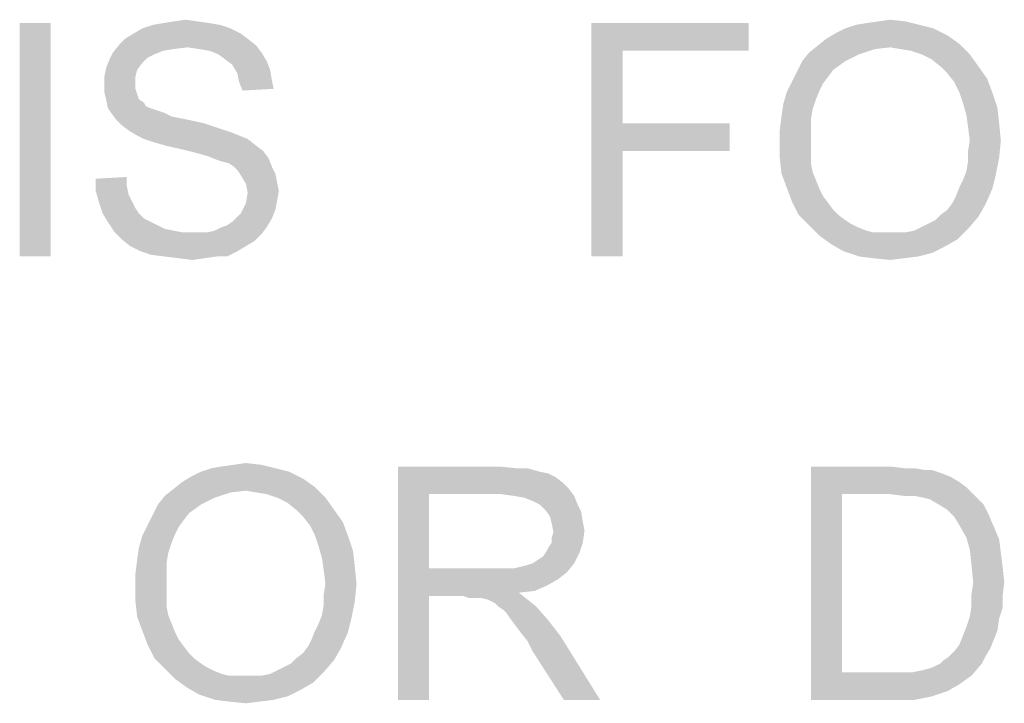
# Model space of a CAD drawing. Extents: x 0 to 1189, y 0 to 841.
# Tile 57 of 125: x 1005 to 1018, y 48 to 57. Entities that reach past the tile are written whole.
import ezdxf

# ---------------------------------------------------------------- set-up
doc = ezdxf.new("R2010")
doc.units = 0
doc.header["$LTSCALE"] = 65.395
doc.header["$MEASUREMENT"] = 0
doc.layers.get('0').update_dxf_attribs({"linetype": 'CONTINUOUS'})

msp = doc.modelspace()

# ---------------------------------------------------------------- linework, layer by layer
at = {"linetype": 'Continuous'}
for points in [[(1007.66667, 56.62222), (1007.22222, 56.6), (1007.35556, 56.62222)], [(1007.22222, 56.6), (1007.66667, 56.62222), (1007.82222, 56.6)], [(1007.35556, 56.62222), (1007.51111, 56.64444), (1007.66667, 56.62222)], [(1016.13333, 56.57778), (1016.26667, 56.6), (1016.77778, 56.62222)], [(1016.13333, 56.57778), (1016.77778, 56.62222), (1016.95556, 56.57778)], [(1016.77778, 56.62222), (1016.26667, 56.6), (1016.42222, 56.62222)], [(1016.42222, 56.62222), (1016.57778, 56.64444), (1016.77778, 56.62222)], [(1005.77778, 56.6), (1005.37778, 53.6), (1005.37778, 56.6)], [(1005.37778, 53.6), (1005.77778, 56.6), (1005.77778, 53.6)], [(1008.08889, 56.53333), (1006.84444, 56.46667), (1006.95556, 56.53333)], [(1006.84444, 56.46667), (1008.08889, 56.53333), (1008.22222, 56.46667)], [(1007.95556, 56.57778), (1006.95556, 56.53333), (1007.08889, 56.57778)], [(1006.95556, 56.53333), (1007.95556, 56.57778), (1008.08889, 56.53333)], [(1007.82222, 56.6), (1007.08889, 56.57778), (1007.22222, 56.6)], [(1007.08889, 56.57778), (1007.82222, 56.6), (1007.95556, 56.57778)], [(1012.73333, 56.6), (1014.75556, 56.6), (1013.13333, 56.24444)], [(1013.13333, 56.24444), (1012.73333, 53.6), (1012.73333, 56.6)], [(1013.13333, 56.24444), (1014.75556, 56.6), (1014.75556, 56.24444)], [(1017.13333, 56.53333), (1015.86667, 56.46667), (1016, 56.53333)], [(1015.86667, 56.46667), (1017.13333, 56.53333), (1017.31111, 56.44444)], [(1016.95556, 56.57778), (1016, 56.53333), (1016.13333, 56.57778)], [(1016, 56.53333), (1016.95556, 56.57778), (1017.13333, 56.53333)], [(1008.31111, 56.4), (1006.66667, 56.33333), (1006.73333, 56.4)], [(1006.66667, 56.33333), (1008.31111, 56.4), (1008.42222, 56.31111)], [(1008.22222, 56.46667), (1006.73333, 56.4), (1006.84444, 56.46667)], [(1006.73333, 56.4), (1008.22222, 56.46667), (1008.31111, 56.4)], [(1017.46667, 56.33333), (1015.64444, 56.31111), (1015.75556, 56.4)], [(1017.31111, 56.44444), (1015.75556, 56.4), (1015.86667, 56.46667)], [(1015.75556, 56.4), (1017.31111, 56.44444), (1017.46667, 56.33333)], [(1007.53333, 56.28889), (1006.57778, 56.22222), (1006.66667, 56.33333)], [(1007.53333, 56.28889), (1007.35556, 56.26667), (1006.57778, 56.22222)], [(1007.35556, 56.26667), (1007.22222, 56.24444), (1006.57778, 56.22222)], [(1006.57778, 56.22222), (1007.22222, 56.24444), (1007.11111, 56.2)], [(1006.66667, 56.33333), (1008.42222, 56.31111), (1007.53333, 56.28889)], [(1007.68889, 56.26667), (1007.53333, 56.28889), (1008.42222, 56.31111)], [(1007.82222, 56.24444), (1007.68889, 56.26667), (1008.42222, 56.31111)], [(1007.82222, 56.24444), (1008.42222, 56.31111), (1008.48889, 56.22222)], [(1008.48889, 56.22222), (1007.93333, 56.2), (1007.82222, 56.24444)], [(1013.13333, 56.24444), (1013.13333, 55.31111), (1012.73333, 53.6)], [(1016.57778, 56.28889), (1015.53333, 56.22222), (1015.64444, 56.31111)], [(1016.57778, 56.28889), (1016.37778, 56.26667), (1015.53333, 56.22222)], [(1015.53333, 56.22222), (1016.37778, 56.26667), (1016.17778, 56.2)], [(1016.57778, 56.28889), (1015.64444, 56.31111), (1017.46667, 56.33333)], [(1016.71111, 56.26667), (1016.57778, 56.28889), (1017.46667, 56.33333)], [(1016.84444, 56.24444), (1016.71111, 56.26667), (1017.46667, 56.33333)], [(1016.97778, 56.2), (1016.84444, 56.24444), (1017.46667, 56.33333)], [(1016.97778, 56.2), (1017.46667, 56.33333), (1017.6, 56.2)], [(1006.95556, 56.08889), (1006.48889, 56.02222), (1006.53333, 56.13333)], [(1007.11111, 56.2), (1006.53333, 56.13333), (1006.57778, 56.22222)], [(1007.11111, 56.2), (1007.02222, 56.15556), (1006.53333, 56.13333)], [(1006.53333, 56.13333), (1007.02222, 56.15556), (1006.95556, 56.08889)], [(1008.02222, 56.13333), (1007.93333, 56.2), (1008.48889, 56.22222)], [(1008.02222, 56.13333), (1008.48889, 56.22222), (1008.55556, 56.11111)], [(1008.55556, 56.11111), (1008.11111, 56.06667), (1008.02222, 56.13333)], [(1016.17778, 56.2), (1015.44444, 56.11111), (1015.53333, 56.22222)], [(1015.44444, 56.11111), (1016.17778, 56.2), (1016, 56.11111)], [(1017.6, 56.2), (1017.11111, 56.13333), (1016.97778, 56.2)], [(1017.22222, 56.04444), (1017.11111, 56.13333), (1017.6, 56.2)], [(1017.22222, 56.04444), (1017.6, 56.2), (1017.71111, 56.04444)], [(1006.88889, 56), (1006.46667, 55.91111), (1006.48889, 56.02222)], [(1006.46667, 55.91111), (1006.88889, 56), (1006.86667, 55.91111)], [(1006.48889, 56.02222), (1006.95556, 56.08889), (1006.88889, 56)], [(1008.11111, 56.06667), (1008.55556, 56.11111), (1008.6, 56)], [(1008.6, 56), (1008.17778, 55.95556), (1008.11111, 56.06667)], [(1008.17778, 55.95556), (1008.6, 56), (1008.62222, 55.86667)], [(1016, 56.11111), (1015.84444, 56), (1015.37778, 55.97778)], [(1016, 56.11111), (1015.37778, 55.97778), (1015.44444, 56.11111)], [(1015.37778, 55.97778), (1015.84444, 56), (1015.77778, 55.91111)], [(1017.71111, 56.04444), (1017.31111, 55.95556), (1017.22222, 56.04444)], [(1017.31111, 55.95556), (1017.71111, 56.04444), (1017.82222, 55.88889)], [(1006.86667, 55.91111), (1006.86667, 55.82222), (1006.46667, 55.8)], [(1006.86667, 55.91111), (1006.46667, 55.8), (1006.46667, 55.91111)], [(1008.62222, 55.86667), (1008.2, 55.84444), (1008.17778, 55.95556)], [(1008.2, 55.84444), (1008.62222, 55.86667), (1008.64444, 55.75556)], [(1015.77778, 55.91111), (1015.31111, 55.84445), (1015.37778, 55.97778)], [(1015.31111, 55.84445), (1015.77778, 55.91111), (1015.71111, 55.82222)], [(1017.82222, 55.88889), (1017.4, 55.84445), (1017.31111, 55.95556)], [(1017.46667, 55.71111), (1017.4, 55.84445), (1017.82222, 55.88889)], [(1017.46667, 55.71111), (1017.82222, 55.88889), (1017.88889, 55.71111)], [(1006.46667, 55.8), (1006.86667, 55.82222), (1006.86667, 55.75556)], [(1006.86667, 55.75556), (1006.46667, 55.71111), (1006.46667, 55.8)], [(1006.46667, 55.71111), (1006.86667, 55.75556), (1006.88889, 55.68889)], [(1008.64444, 55.75556), (1008.24444, 55.73333), (1008.2, 55.84444)], [(1015.71111, 55.82222), (1015.24444, 55.71111), (1015.31111, 55.84445)], [(1015.71111, 55.82222), (1015.66667, 55.73333), (1015.24444, 55.71111)], [(1015.24444, 55.71111), (1015.66667, 55.73333), (1015.62222, 55.62222)], [(1006.88889, 55.68889), (1006.48889, 55.62222), (1006.46667, 55.71111)], [(1006.48889, 55.62222), (1006.88889, 55.68889), (1006.91111, 55.62222)], [(1006.91111, 55.62222), (1006.51111, 55.51111), (1006.48889, 55.62222)], [(1006.91111, 55.62222), (1006.97778, 55.57778), (1006.51111, 55.51111)], [(1015.62222, 55.62222), (1015.2, 55.55556), (1015.24444, 55.71111)], [(1015.2, 55.55556), (1015.62222, 55.62222), (1015.57778, 55.48889)], [(1017.88889, 55.71111), (1017.51111, 55.57778), (1017.46667, 55.71111)], [(1017.51111, 55.57778), (1017.88889, 55.71111), (1017.95556, 55.51111)], [(1006.97778, 55.57778), (1007, 55.53333), (1006.51111, 55.51111)], [(1006.51111, 55.51111), (1007, 55.53333), (1007.04444, 55.51111)], [(1007.04444, 55.51111), (1006.55556, 55.44444), (1006.51111, 55.51111)], [(1007.04444, 55.51111), (1007.11111, 55.48889), (1006.55556, 55.44444)], [(1007.11111, 55.48889), (1007.17778, 55.46667), (1006.55556, 55.44444)], [(1015.57778, 55.48889), (1015.17778, 55.4), (1015.2, 55.55556)], [(1015.17778, 55.4), (1015.57778, 55.48889), (1015.55556, 55.35556)], [(1017.95556, 55.51111), (1017.55556, 55.42222), (1017.51111, 55.57778)], [(1017.55556, 55.42222), (1017.95556, 55.51111), (1017.97778, 55.31111)], [(1006.55556, 55.44444), (1007.17778, 55.46667), (1007.24444, 55.44444)], [(1007.24444, 55.44444), (1006.62222, 55.35555), (1006.55556, 55.44444)], [(1007.24444, 55.44444), (1007.33333, 55.4), (1006.62222, 55.35555)], [(1007.33333, 55.4), (1007.44444, 55.37778), (1006.62222, 55.35555)], [(1006.62222, 55.35555), (1007.44444, 55.37778), (1007.55556, 55.35555)], [(1007.55556, 55.35555), (1006.68889, 55.28889), (1006.62222, 55.35555)], [(1007.55556, 55.35555), (1007.75556, 55.31111), (1006.68889, 55.28889)], [(1015.55556, 55.35556), (1015.15556, 55.22222), (1015.17778, 55.4)], [(1015.15556, 55.22222), (1015.55556, 55.35556), (1015.55556, 55.2)], [(1017.97778, 55.31111), (1017.57778, 55.26667), (1017.55556, 55.42222)], [(1006.68889, 55.28889), (1007.75556, 55.31111), (1007.95556, 55.24444)], [(1007.95556, 55.24444), (1006.77778, 55.22222), (1006.68889, 55.28889)], [(1006.77778, 55.22222), (1007.95556, 55.24444), (1008.08889, 55.2)], [(1013.13333, 55.31111), (1013.13333, 54.95556), (1012.73333, 53.6)], [(1013.13333, 54.95556), (1014.51111, 55.31111), (1014.51111, 54.95556)], [(1013.13333, 55.31111), (1014.51111, 55.31111), (1013.13333, 54.95556)], [(1017.6, 55.08889), (1017.57778, 55.26667), (1017.97778, 55.31111)], [(1017.6, 55.08889), (1017.97778, 55.31111), (1018, 55.08889)], [(1008.08889, 55.2), (1006.88889, 55.15556), (1006.77778, 55.22222)], [(1006.88889, 55.15556), (1008.08889, 55.2), (1008.2, 55.15556)], [(1008.2, 55.15556), (1006.97778, 55.11111), (1006.88889, 55.15556)], [(1006.97778, 55.11111), (1008.2, 55.15556), (1008.31111, 55.11111)], [(1008.31111, 55.11111), (1007.11111, 55.06667), (1006.97778, 55.11111)], [(1007.26667, 55.02222), (1007.11111, 55.06667), (1008.31111, 55.11111)], [(1007.26667, 55.02222), (1008.31111, 55.11111), (1008.42222, 55.02222)], [(1015.55556, 55.2), (1015.15556, 55.04444), (1015.15556, 55.22222)], [(1015.15556, 55.04444), (1015.55556, 55.2), (1015.55556, 55.04444)], [(1008.42222, 55.02222), (1007.46667, 54.97778), (1007.26667, 55.02222)], [(1007.46667, 54.97778), (1008.42222, 55.02222), (1008.51111, 54.95556)], [(1008.51111, 54.95556), (1007.64444, 54.93333), (1007.46667, 54.97778)], [(1015.55556, 55.04444), (1015.55556, 54.91111), (1015.15556, 54.86667)], [(1015.55556, 55.04444), (1015.15556, 54.86667), (1015.15556, 55.04444)], [(1018, 55.08889), (1017.57778, 54.95556), (1017.6, 55.08889)], [(1017.57778, 54.95556), (1018, 55.08889), (1017.97778, 54.86667)], [(1007.8, 54.88889), (1007.64444, 54.93333), (1008.51111, 54.95556)], [(1007.8, 54.88889), (1008.51111, 54.95556), (1008.57778, 54.86667)], [(1008.57778, 54.86667), (1007.91111, 54.84444), (1007.8, 54.88889)], [(1007.97778, 54.82222), (1007.91111, 54.84444), (1008.57778, 54.86667)], [(1008.06667, 54.8), (1007.97778, 54.82222), (1008.57778, 54.86667)], [(1008.13333, 54.75556), (1008.06667, 54.8), (1008.57778, 54.86667)], [(1008.13333, 54.75556), (1008.57778, 54.86667), (1008.62222, 54.75556)], [(1012.73333, 53.6), (1013.13333, 54.95556), (1013.13333, 53.6)], [(1015.15556, 54.86667), (1015.55556, 54.91111), (1015.55556, 54.8)], [(1015.55556, 54.8), (1015.17778, 54.66667), (1015.15556, 54.86667)], [(1017.55556, 54.68889), (1017.57778, 54.82222), (1017.97778, 54.86667)], [(1017.55556, 54.68889), (1017.97778, 54.86667), (1017.93333, 54.64444)], [(1017.97778, 54.86667), (1017.57778, 54.82222), (1017.57778, 54.95556)], [(1008.62222, 54.75556), (1008.17778, 54.71111), (1008.13333, 54.75556)], [(1008.17778, 54.71111), (1008.62222, 54.75556), (1008.66667, 54.66667)], [(1015.55556, 54.8), (1015.57778, 54.68889), (1015.17778, 54.66667)], [(1006.35556, 54.6), (1006.75556, 54.62222), (1006.75556, 54.51111)], [(1006.75556, 54.51111), (1006.35556, 54.44444), (1006.35556, 54.6)], [(1008.66667, 54.66667), (1008.22222, 54.64444), (1008.17778, 54.71111)], [(1008.22222, 54.64444), (1008.66667, 54.66667), (1008.68889, 54.55556)], [(1008.68889, 54.55556), (1008.28889, 54.53333), (1008.22222, 54.64444)], [(1015.17778, 54.66667), (1015.57778, 54.68889), (1015.62222, 54.57778)], [(1015.62222, 54.57778), (1015.24444, 54.48889), (1015.17778, 54.66667)], [(1017.46667, 54.48889), (1017.51111, 54.57778), (1017.93333, 54.64444)], [(1017.46667, 54.48889), (1017.93333, 54.64444), (1017.88889, 54.46667)], [(1017.93333, 54.64444), (1017.51111, 54.57778), (1017.55556, 54.68889)], [(1006.35556, 54.44444), (1006.75556, 54.51111), (1006.77778, 54.4)], [(1008.28889, 54.53333), (1008.68889, 54.55556), (1008.71111, 54.44444)], [(1008.71111, 54.44444), (1008.31111, 54.42222), (1008.28889, 54.53333)], [(1015.24444, 54.48889), (1015.62222, 54.57778), (1015.66667, 54.46667)], [(1015.66667, 54.46667), (1015.31111, 54.31111), (1015.24444, 54.48889)], [(1015.66667, 54.46667), (1015.71111, 54.37778), (1015.31111, 54.31111)], [(1017.37778, 54.28889), (1017.42222, 54.37778), (1017.88889, 54.46667)], [(1017.37778, 54.28889), (1017.88889, 54.46667), (1017.8, 54.26667)], [(1017.88889, 54.46667), (1017.42222, 54.37778), (1017.46667, 54.48889)], [(1006.77778, 54.4), (1006.4, 54.28889), (1006.35556, 54.44444)], [(1006.77778, 54.4), (1006.82222, 54.31111), (1006.4, 54.28889)], [(1008.68889, 54.31111), (1008.28889, 54.28889), (1008.31111, 54.42222)], [(1008.31111, 54.42222), (1008.71111, 54.44444), (1008.68889, 54.31111)], [(1015.31111, 54.31111), (1015.71111, 54.37778), (1015.77778, 54.28889)], [(1006.4, 54.28889), (1006.82222, 54.31111), (1006.86667, 54.22222)], [(1006.86667, 54.22222), (1006.44444, 54.15556), (1006.4, 54.28889)], [(1006.44444, 54.15556), (1006.86667, 54.22222), (1006.91111, 54.15556)], [(1008.66667, 54.2), (1008.22222, 54.15556), (1008.28889, 54.28889)], [(1008.28889, 54.28889), (1008.68889, 54.31111), (1008.66667, 54.2)], [(1015.77778, 54.28889), (1015.4, 54.13333), (1015.31111, 54.31111)], [(1015.77778, 54.28889), (1015.84444, 54.2), (1015.4, 54.13333)], [(1017.22222, 54.13333), (1017.31111, 54.2), (1017.8, 54.26667)], [(1017.22222, 54.13333), (1017.8, 54.26667), (1017.71111, 54.11111)], [(1017.8, 54.26667), (1017.31111, 54.2), (1017.37778, 54.28889)], [(1006.91111, 54.15556), (1006.51111, 54.04444), (1006.44444, 54.15556)], [(1006.91111, 54.15556), (1006.97778, 54.08889), (1006.51111, 54.04444)], [(1006.51111, 54.04444), (1006.97778, 54.08889), (1007.06667, 54.04444)], [(1007.97778, 53.97778), (1008.04444, 54), (1008.62222, 54.08889)], [(1007.97778, 53.97778), (1008.62222, 54.08889), (1008.55556, 53.97778)], [(1008.04444, 54), (1008.11111, 54.04444), (1008.62222, 54.08889)], [(1008.62222, 54.08889), (1008.11111, 54.04444), (1008.17778, 54.11111)], [(1008.17778, 54.11111), (1008.22222, 54.15556), (1008.66667, 54.2)], [(1008.17778, 54.11111), (1008.66667, 54.2), (1008.62222, 54.08889)], [(1015.4, 54.13333), (1015.84444, 54.2), (1015.91111, 54.13333)], [(1015.91111, 54.13333), (1015.53333, 54), (1015.4, 54.13333)], [(1015.91111, 54.13333), (1016, 54.06667), (1015.53333, 54)], [(1016.97778, 53.97778), (1017.06667, 54.02222), (1017.71111, 54.11111)], [(1016.97778, 53.97778), (1017.71111, 54.11111), (1017.57778, 53.95556)], [(1017.06667, 54.02222), (1017.15556, 54.06667), (1017.71111, 54.11111)], [(1017.71111, 54.11111), (1017.15556, 54.06667), (1017.22222, 54.13333)], [(1007.06667, 54.04444), (1006.6, 53.91111), (1006.51111, 54.04444)], [(1007.06667, 54.04444), (1007.15556, 54), (1006.6, 53.91111)], [(1007.15556, 54), (1007.24444, 53.95556), (1006.6, 53.91111)], [(1007.8, 53.91111), (1007.88889, 53.93333), (1008.55556, 53.97778)], [(1007.8, 53.91111), (1008.55556, 53.97778), (1008.48889, 53.88889)], [(1008.55556, 53.97778), (1007.88889, 53.93333), (1007.97778, 53.97778)], [(1016, 54.06667), (1016.06667, 54.02222), (1015.53333, 54)], [(1015.53333, 54), (1016.06667, 54.02222), (1016.15556, 53.97778)], [(1016.15556, 53.97778), (1015.66667, 53.86667), (1015.53333, 54)], [(1016.15556, 53.97778), (1016.26667, 53.93333), (1015.66667, 53.86667)], [(1017.57778, 53.95556), (1016.88889, 53.93333), (1016.97778, 53.97778)], [(1007.24444, 53.95556), (1007.35556, 53.93333), (1006.6, 53.91111)], [(1006.6, 53.91111), (1007.35556, 53.93333), (1007.46667, 53.91111)], [(1007.46667, 53.91111), (1006.68889, 53.82222), (1006.6, 53.91111)], [(1007.8, 53.91111), (1008.48889, 53.88889), (1006.68889, 53.82222)], [(1007.68889, 53.91111), (1007.8, 53.91111), (1006.68889, 53.82222)], [(1007.6, 53.91111), (1007.68889, 53.91111), (1006.68889, 53.82222)], [(1007.46667, 53.91111), (1007.6, 53.91111), (1006.68889, 53.82222)], [(1006.68889, 53.82222), (1008.48889, 53.88889), (1008.4, 53.8)], [(1016.26667, 53.93333), (1016.35556, 53.91111), (1015.66667, 53.86667)], [(1016.66667, 53.91111), (1016.77778, 53.91111), (1015.66667, 53.86667)], [(1016.55556, 53.91111), (1016.66667, 53.91111), (1015.66667, 53.86667)], [(1016.46667, 53.91111), (1016.55556, 53.91111), (1015.66667, 53.86667)], [(1016.35556, 53.91111), (1016.46667, 53.91111), (1015.66667, 53.86667)], [(1017.44444, 53.82222), (1015.66667, 53.86667), (1016.77778, 53.91111)], [(1017.44444, 53.82222), (1015.82222, 53.75556), (1015.66667, 53.86667)], [(1016.77778, 53.91111), (1016.88889, 53.93333), (1017.57778, 53.95556)], [(1016.77778, 53.91111), (1017.57778, 53.95556), (1017.44444, 53.82222)], [(1008.4, 53.8), (1006.8, 53.73333), (1006.68889, 53.82222)], [(1006.8, 53.73333), (1008.4, 53.8), (1008.28889, 53.73333)], [(1008.28889, 53.73333), (1006.93333, 53.66667), (1006.8, 53.73333)], [(1006.93333, 53.66667), (1008.28889, 53.73333), (1008.17778, 53.66667)], [(1015.82222, 53.75556), (1017.44444, 53.82222), (1017.28889, 53.73333)], [(1017.28889, 53.73333), (1015.97778, 53.66667), (1015.82222, 53.75556)], [(1015.97778, 53.66667), (1017.28889, 53.73333), (1017.11111, 53.64444)], [(1008.17778, 53.66667), (1007.06667, 53.62222), (1006.93333, 53.66667)], [(1007.24444, 53.6), (1007.06667, 53.62222), (1008.17778, 53.66667)], [(1007.91111, 53.6), (1007.24444, 53.6), (1008.17778, 53.66667)], [(1007.91111, 53.6), (1007.42222, 53.57778), (1007.24444, 53.6)], [(1007.42222, 53.57778), (1007.91111, 53.6), (1007.75556, 53.57778)], [(1007.91111, 53.6), (1008.17778, 53.66667), (1008.04444, 53.6)], [(1017.11111, 53.64444), (1016.17778, 53.6), (1015.97778, 53.66667)], [(1016.17778, 53.6), (1017.11111, 53.64444), (1016.93333, 53.6)], [(1016.93333, 53.6), (1016.35556, 53.57778), (1016.17778, 53.6)], [(1016.35556, 53.57778), (1016.93333, 53.6), (1016.75556, 53.57778)], [(1007.75556, 53.57778), (1007.6, 53.55556), (1007.42222, 53.57778)], [(1016.75556, 53.57778), (1016.57778, 53.55556), (1016.35556, 53.57778)], [(1007.84444, 50.87778), (1007.97778, 50.9), (1008.48889, 50.92222)], [(1007.84444, 50.87778), (1008.48889, 50.92222), (1008.66667, 50.87778)], [(1008.48889, 50.92222), (1007.97778, 50.9), (1008.13333, 50.92222)], [(1008.13333, 50.92222), (1008.28889, 50.94444), (1008.48889, 50.92222)], [(1008.84444, 50.83333), (1007.57778, 50.76667), (1007.71111, 50.83333)], [(1007.57778, 50.76667), (1008.84444, 50.83333), (1009.02222, 50.74444)], [(1008.66667, 50.87778), (1007.71111, 50.83333), (1007.84444, 50.87778)], [(1007.71111, 50.83333), (1008.66667, 50.87778), (1008.84444, 50.83333)], [(1010.24444, 50.9), (1011.55556, 50.9), (1010.64444, 50.54444)], [(1010.64444, 50.54444), (1010.24444, 47.9), (1010.24444, 50.9)], [(1011.55556, 50.9), (1011.75556, 50.87778), (1010.64444, 50.54444)], [(1011.91111, 50.87778), (1012.06667, 50.83333), (1010.64444, 50.54444)], [(1011.75556, 50.87778), (1011.91111, 50.87778), (1010.64444, 50.54444)], [(1012.06667, 50.83333), (1012.17778, 50.81111), (1010.64444, 50.54444)], [(1012.17778, 50.81111), (1012.26667, 50.76667), (1010.64444, 50.54444)], [(1015.55556, 50.9), (1016.57778, 50.9), (1015.95556, 50.54444)], [(1015.95556, 50.54444), (1015.55556, 47.9), (1015.55556, 50.9)], [(1016.57778, 50.9), (1016.75556, 50.87778), (1015.95556, 50.54444)], [(1016.88889, 50.87778), (1017.02222, 50.85555), (1015.95556, 50.54444)], [(1016.75556, 50.87778), (1016.88889, 50.87778), (1015.95556, 50.54444)], [(1017.11111, 50.85555), (1017.24444, 50.81111), (1015.95556, 50.54444)], [(1017.02222, 50.85555), (1017.11111, 50.85555), (1015.95556, 50.54444)], [(1017.24444, 50.81111), (1017.35556, 50.76667), (1015.95556, 50.54444)], [(1009.17778, 50.63333), (1007.35556, 50.61111), (1007.46667, 50.7)], [(1009.02222, 50.74444), (1007.46667, 50.7), (1007.57778, 50.76667)], [(1007.46667, 50.7), (1009.02222, 50.74444), (1009.17778, 50.63333)], [(1012.26667, 50.76667), (1012.35556, 50.7), (1010.64444, 50.54444)], [(1012.35556, 50.7), (1012.44444, 50.61111), (1010.64444, 50.54444)], [(1017.35556, 50.76667), (1017.46667, 50.7), (1015.95556, 50.54444)], [(1017.46667, 50.7), (1017.55556, 50.63333), (1015.95556, 50.54444)], [(1008.28889, 50.58889), (1007.24444, 50.52222), (1007.35556, 50.61111)], [(1008.28889, 50.58889), (1008.08889, 50.56667), (1007.24444, 50.52222)], [(1007.24444, 50.52222), (1008.08889, 50.56667), (1007.88889, 50.5)], [(1008.28889, 50.58889), (1007.35556, 50.61111), (1009.17778, 50.63333)], [(1008.42222, 50.56667), (1008.28889, 50.58889), (1009.17778, 50.63333)], [(1008.55556, 50.54444), (1008.42222, 50.56667), (1009.17778, 50.63333)], [(1008.68889, 50.5), (1008.55556, 50.54444), (1009.17778, 50.63333)], [(1008.68889, 50.5), (1009.17778, 50.63333), (1009.31111, 50.5)], [(1010.64444, 50.54444), (1010.64444, 49.58889), (1010.24444, 47.9)], [(1011.57778, 50.54444), (1010.64444, 50.54444), (1012.44444, 50.61111)], [(1011.73333, 50.52222), (1011.57778, 50.54444), (1012.44444, 50.61111)], [(1011.73333, 50.52222), (1012.44444, 50.61111), (1012.51111, 50.52222)], [(1015.95556, 50.54444), (1015.95556, 48.25556), (1015.55556, 47.9)], [(1016.57778, 50.54444), (1015.95556, 50.54444), (1017.55556, 50.63333)], [(1016.75556, 50.52222), (1016.57778, 50.54444), (1017.55556, 50.63333)], [(1016.88889, 50.52222), (1016.75556, 50.52222), (1017.55556, 50.63333)], [(1016.88889, 50.52222), (1017.55556, 50.63333), (1017.66667, 50.52222)], [(1007.88889, 50.5), (1007.15556, 50.41111), (1007.24444, 50.52222)], [(1007.15556, 50.41111), (1007.88889, 50.5), (1007.71111, 50.41111)], [(1009.31111, 50.5), (1008.82222, 50.43333), (1008.68889, 50.5)], [(1008.93333, 50.34444), (1008.82222, 50.43333), (1009.31111, 50.5)], [(1008.93333, 50.34444), (1009.31111, 50.5), (1009.42222, 50.34444)], [(1012.51111, 50.52222), (1011.86667, 50.5), (1011.73333, 50.52222)], [(1011.97778, 50.45556), (1011.86667, 50.5), (1012.51111, 50.52222)], [(1012.06667, 50.41111), (1011.97778, 50.45556), (1012.51111, 50.52222)], [(1012.06667, 50.41111), (1012.51111, 50.52222), (1012.55556, 50.41111)], [(1017.66667, 50.52222), (1017, 50.5), (1016.88889, 50.52222)], [(1017.08889, 50.47778), (1017, 50.5), (1017.66667, 50.52222)], [(1017.2, 50.41111), (1017.08889, 50.47778), (1017.66667, 50.52222)], [(1017.2, 50.41111), (1017.66667, 50.52222), (1017.77778, 50.41111)], [(1007.71111, 50.41111), (1007.55556, 50.3), (1007.08889, 50.27778)], [(1007.71111, 50.41111), (1007.08889, 50.27778), (1007.15556, 50.41111)], [(1007.08889, 50.27778), (1007.55556, 50.3), (1007.48889, 50.21111)], [(1009.42222, 50.34444), (1009.02222, 50.25556), (1008.93333, 50.34444)], [(1009.02222, 50.25556), (1009.42222, 50.34444), (1009.53333, 50.18889)], [(1012.55556, 50.41111), (1012.15556, 50.32222), (1012.06667, 50.41111)], [(1012.15556, 50.32222), (1012.55556, 50.41111), (1012.6, 50.32222)], [(1012.6, 50.32222), (1012.2, 50.25556), (1012.15556, 50.32222)], [(1012.2, 50.25556), (1012.6, 50.32222), (1012.62222, 50.18889)], [(1017.77778, 50.41111), (1017.31111, 50.34444), (1017.2, 50.41111)], [(1017.31111, 50.34444), (1017.77778, 50.41111), (1017.84444, 50.27778)], [(1017.84444, 50.27778), (1017.4, 50.25556), (1017.31111, 50.34444)], [(1007.48889, 50.21111), (1007.02222, 50.14445), (1007.08889, 50.27778)], [(1007.02222, 50.14445), (1007.48889, 50.21111), (1007.42222, 50.12222)], [(1009.53333, 50.18889), (1009.11111, 50.14445), (1009.02222, 50.25556)], [(1009.17778, 50.01111), (1009.11111, 50.14445), (1009.53333, 50.18889)], [(1009.17778, 50.01111), (1009.53333, 50.18889), (1009.6, 50.01111)], [(1012.62222, 50.18889), (1012.22222, 50.16667), (1012.2, 50.25556)], [(1012.22222, 50.16667), (1012.62222, 50.18889), (1012.64444, 50.07778)], [(1012.64444, 50.07778), (1012.24444, 50.05556), (1012.22222, 50.16667)], [(1017.46667, 50.14444), (1017.4, 50.25556), (1017.84444, 50.27778)], [(1017.46667, 50.14444), (1017.84444, 50.27778), (1017.91111, 50.12222)], [(1007.42222, 50.12222), (1006.95556, 50.01111), (1007.02222, 50.14445)], [(1007.42222, 50.12222), (1007.37778, 50.03333), (1006.95556, 50.01111)], [(1006.95556, 50.01111), (1007.37778, 50.03333), (1007.33333, 49.92222)], [(1012.22222, 49.98889), (1012.24444, 50.05556), (1012.64444, 50.07778)], [(1012.22222, 49.92222), (1012.22222, 49.98889), (1012.64444, 50.07778)], [(1012.22222, 49.92222), (1012.64444, 50.07778), (1012.62222, 49.92222)], [(1017.91111, 50.12222), (1017.55556, 49.98889), (1017.46667, 50.14444)], [(1017.55556, 49.98889), (1017.91111, 50.12222), (1017.97778, 49.96667)], [(1007.33333, 49.92222), (1006.91111, 49.85556), (1006.95556, 50.01111)], [(1006.91111, 49.85556), (1007.33333, 49.92222), (1007.28889, 49.78889)], [(1009.6, 50.01111), (1009.22222, 49.87778), (1009.17778, 50.01111)], [(1009.22222, 49.87778), (1009.6, 50.01111), (1009.66667, 49.81111)], [(1012.15556, 49.81111), (1012.17778, 49.85556), (1012.62222, 49.92222)], [(1012.15556, 49.81111), (1012.62222, 49.92222), (1012.57778, 49.78889)], [(1012.62222, 49.92222), (1012.17778, 49.85556), (1012.22222, 49.92222)], [(1017.97778, 49.96667), (1017.6, 49.83333), (1017.55556, 49.98889)], [(1017.6, 49.83333), (1017.97778, 49.96667), (1018, 49.78889)], [(1007.28889, 49.78889), (1006.88889, 49.7), (1006.91111, 49.85556)], [(1006.88889, 49.7), (1007.28889, 49.78889), (1007.26667, 49.65556)], [(1009.66667, 49.81111), (1009.26667, 49.72222), (1009.22222, 49.87778)], [(1009.26667, 49.72222), (1009.66667, 49.81111), (1009.68889, 49.61111)], [(1011.97778, 49.65556), (1012.04444, 49.7), (1012.57778, 49.78889)], [(1011.97778, 49.65556), (1012.57778, 49.78889), (1012.51111, 49.65556)], [(1012.04444, 49.7), (1012.11111, 49.74444), (1012.57778, 49.78889)], [(1012.57778, 49.78889), (1012.11111, 49.74444), (1012.15556, 49.81111)], [(1018, 49.78889), (1017.62222, 49.63333), (1017.6, 49.83333)], [(1017.62222, 49.63333), (1018, 49.78889), (1018.02222, 49.61111)], [(1007.26667, 49.65556), (1006.86667, 49.52222), (1006.88889, 49.7)], [(1006.86667, 49.52222), (1007.26667, 49.65556), (1007.26667, 49.5)], [(1009.68889, 49.61111), (1009.28889, 49.56667), (1009.26667, 49.72222)], [(1011.73333, 49.58889), (1011.82222, 49.61111), (1012.51111, 49.65556)], [(1011.73333, 49.58889), (1012.51111, 49.65556), (1012.42222, 49.54444)], [(1011.82222, 49.61111), (1011.91111, 49.63333), (1012.51111, 49.65556)], [(1012.51111, 49.65556), (1011.91111, 49.63333), (1011.97778, 49.65556)], [(1009.31111, 49.38889), (1009.28889, 49.56667), (1009.68889, 49.61111)], [(1009.31111, 49.38889), (1009.68889, 49.61111), (1009.71111, 49.38889)], [(1010.64444, 49.58889), (1010.64444, 49.23333), (1010.24444, 47.9)], [(1011.73333, 49.58889), (1012.42222, 49.54444), (1010.64444, 49.23333)], [(1011.62222, 49.58889), (1011.73333, 49.58889), (1010.64444, 49.23333)], [(1011.48889, 49.58889), (1011.62222, 49.58889), (1010.64444, 49.23333)], [(1010.64444, 49.58889), (1011.48889, 49.58889), (1010.64444, 49.23333)], [(1012.42222, 49.54444), (1012.31111, 49.45556), (1010.64444, 49.23333)], [(1018.02222, 49.61111), (1017.64444, 49.41111), (1017.62222, 49.63333)], [(1017.64444, 49.41111), (1018.02222, 49.61111), (1018.04444, 49.41111)], [(1007.26667, 49.5), (1006.86667, 49.34444), (1006.86667, 49.52222)], [(1006.86667, 49.34444), (1007.26667, 49.5), (1007.26667, 49.34444)], [(1012.31111, 49.45556), (1012.15556, 49.36667), (1010.64444, 49.23333)], [(1018.04444, 49.41111), (1017.62222, 49.25556), (1017.64444, 49.41111)], [(1017.62222, 49.25556), (1018.04444, 49.41111), (1018.02222, 49.23333)], [(1007.26667, 49.34444), (1007.26667, 49.21111), (1006.86667, 49.16667)], [(1007.26667, 49.34444), (1006.86667, 49.16667), (1006.86667, 49.34444)], [(1009.71111, 49.38889), (1009.28889, 49.25556), (1009.31111, 49.38889)], [(1009.28889, 49.25556), (1009.71111, 49.38889), (1009.68889, 49.16667)], [(1012.15556, 49.36667), (1012, 49.3), (1010.64444, 49.23333)], [(1012, 49.3), (1011.8, 49.27778), (1010.64444, 49.23333)], [(1011.08889, 49.23333), (1010.64444, 49.23333), (1011.8, 49.27778)], [(1011.15556, 49.21111), (1011.08889, 49.23333), (1011.8, 49.27778)], [(1011.22222, 49.21111), (1011.15556, 49.21111), (1011.8, 49.27778)], [(1011.26667, 49.21111), (1011.22222, 49.21111), (1011.8, 49.27778)], [(1011.31111, 49.21111), (1011.26667, 49.21111), (1011.8, 49.27778)], [(1011.4, 49.18889), (1011.31111, 49.21111), (1011.8, 49.27778)], [(1011.4, 49.18889), (1011.8, 49.27778), (1011.91111, 49.18889)], [(1006.86667, 49.16667), (1007.26667, 49.21111), (1007.26667, 49.1)], [(1007.26667, 49.1), (1006.88889, 48.96667), (1006.86667, 49.16667)], [(1009.26667, 48.98889), (1009.28889, 49.12222), (1009.68889, 49.16667)], [(1009.26667, 48.98889), (1009.68889, 49.16667), (1009.64444, 48.94444)], [(1009.68889, 49.16667), (1009.28889, 49.12222), (1009.28889, 49.25556)], [(1010.24444, 47.9), (1010.64444, 49.23333), (1010.64444, 47.9)], [(1011.91111, 49.18889), (1011.48889, 49.14444), (1011.4, 49.18889)], [(1011.53333, 49.1), (1011.48889, 49.14444), (1011.91111, 49.18889)], [(1011.53333, 49.1), (1011.91111, 49.18889), (1012.02222, 49.1)], [(1018.02222, 49.23333), (1017.62222, 49.1), (1017.62222, 49.25556)], [(1017.62222, 49.1), (1018.02222, 49.23333), (1018.02222, 49.07778)], [(1007.26667, 49.1), (1007.28889, 48.98889), (1006.88889, 48.96667)], [(1012.02222, 49.1), (1011.6, 49.05556), (1011.53333, 49.1)], [(1011.64444, 49.01111), (1011.6, 49.05556), (1012.02222, 49.1)], [(1011.68889, 48.94444), (1011.64444, 49.01111), (1012.02222, 49.1)], [(1011.68889, 48.94444), (1012.02222, 49.1), (1012.17778, 48.92222)], [(1018.02222, 49.07778), (1017.6, 48.96667), (1017.62222, 49.1)], [(1017.6, 48.96667), (1018.02222, 49.07778), (1017.97778, 48.94444)], [(1006.88889, 48.96667), (1007.28889, 48.98889), (1007.33333, 48.87778)], [(1007.33333, 48.87778), (1006.95556, 48.78889), (1006.88889, 48.96667)], [(1009.17778, 48.78889), (1009.22222, 48.87778), (1009.64444, 48.94444)], [(1009.17778, 48.78889), (1009.64444, 48.94444), (1009.6, 48.76667)], [(1009.64444, 48.94444), (1009.22222, 48.87778), (1009.26667, 48.98889)], [(1012.17778, 48.92222), (1011.75556, 48.85556), (1011.68889, 48.94444)], [(1011.82222, 48.76667), (1011.75556, 48.85556), (1012.17778, 48.92222)], [(1011.82222, 48.76667), (1012.17778, 48.92222), (1012.33333, 48.72222)], [(1017.97778, 48.94444), (1017.55556, 48.83333), (1017.6, 48.96667)], [(1017.55556, 48.83333), (1017.97778, 48.94444), (1017.95556, 48.78889)], [(1006.95556, 48.78889), (1007.33333, 48.87778), (1007.37778, 48.76667)], [(1007.37778, 48.76667), (1007.02222, 48.61111), (1006.95556, 48.78889)], [(1007.37778, 48.76667), (1007.42222, 48.67778), (1007.02222, 48.61111)], [(1009.08889, 48.58889), (1009.13333, 48.67778), (1009.6, 48.76667)], [(1009.08889, 48.58889), (1009.6, 48.76667), (1009.51111, 48.56667)], [(1009.6, 48.76667), (1009.13333, 48.67778), (1009.17778, 48.78889)], [(1012.33333, 48.72222), (1011.91111, 48.65556), (1011.82222, 48.76667)], [(1017.95556, 48.78889), (1017.51111, 48.72222), (1017.55556, 48.83333)], [(1017.51111, 48.72222), (1017.95556, 48.78889), (1017.91111, 48.67778)], [(1007.02222, 48.61111), (1007.42222, 48.67778), (1007.48889, 48.58889)], [(1011.97778, 48.52222), (1011.91111, 48.65556), (1012.33333, 48.72222)], [(1012.37778, 47.9), (1011.97778, 48.52222), (1012.33333, 48.72222)], [(1012.37778, 47.9), (1012.33333, 48.72222), (1012.84444, 47.9)], [(1017.91111, 48.67778), (1017.46667, 48.61111), (1017.51111, 48.72222)], [(1017.46667, 48.61111), (1017.91111, 48.67778), (1017.86667, 48.56667)], [(1007.48889, 48.58889), (1007.11111, 48.43333), (1007.02222, 48.61111)], [(1007.48889, 48.58889), (1007.55556, 48.5), (1007.11111, 48.43333)], [(1008.93333, 48.43333), (1009.02222, 48.5), (1009.51111, 48.56667)], [(1008.93333, 48.43333), (1009.51111, 48.56667), (1009.42222, 48.41111)], [(1009.51111, 48.56667), (1009.02222, 48.5), (1009.08889, 48.58889)], [(1017.33333, 48.45556), (1017.4, 48.52222), (1017.86667, 48.56667)], [(1017.33333, 48.45556), (1017.86667, 48.56667), (1017.8, 48.45556)], [(1017.86667, 48.56667), (1017.4, 48.52222), (1017.46667, 48.61111)], [(1007.11111, 48.43333), (1007.55556, 48.5), (1007.62222, 48.43333)], [(1007.62222, 48.43333), (1007.24444, 48.3), (1007.11111, 48.43333)], [(1007.62222, 48.43333), (1007.71111, 48.36667), (1007.24444, 48.3)], [(1008.68889, 48.27778), (1008.77778, 48.32222), (1009.42222, 48.41111)], [(1008.68889, 48.27778), (1009.42222, 48.41111), (1009.28889, 48.25556)], [(1008.77778, 48.32222), (1008.86667, 48.36667), (1009.42222, 48.41111)], [(1009.42222, 48.41111), (1008.86667, 48.36667), (1008.93333, 48.43333)], [(1017.22222, 48.36667), (1017.26667, 48.41111), (1017.8, 48.45556)], [(1017.22222, 48.36667), (1017.8, 48.45556), (1017.75556, 48.36667)], [(1017.8, 48.45556), (1017.26667, 48.41111), (1017.33333, 48.45556)], [(1007.71111, 48.36667), (1007.77778, 48.32222), (1007.24444, 48.3)], [(1007.24444, 48.3), (1007.77778, 48.32222), (1007.86667, 48.27778)], [(1007.86667, 48.27778), (1007.37778, 48.16667), (1007.24444, 48.3)], [(1007.86667, 48.27778), (1007.97778, 48.23333), (1007.37778, 48.16667)], [(1009.28889, 48.25556), (1008.6, 48.23333), (1008.68889, 48.27778)], [(1016.86667, 48.25556), (1016.97778, 48.27778), (1017.75556, 48.36667)], [(1016.86667, 48.25556), (1017.75556, 48.36667), (1017.62222, 48.21111)], [(1016.97778, 48.27778), (1017.06667, 48.3), (1017.75556, 48.36667)], [(1017.06667, 48.3), (1017.13333, 48.32222), (1017.75556, 48.36667)], [(1017.75556, 48.36667), (1017.13333, 48.32222), (1017.22222, 48.36667)], [(1007.97778, 48.23333), (1008.06667, 48.21111), (1007.37778, 48.16667)], [(1008.37778, 48.21111), (1008.48889, 48.21111), (1007.37778, 48.16667)], [(1008.26667, 48.21111), (1008.37778, 48.21111), (1007.37778, 48.16667)], [(1008.17778, 48.21111), (1008.26667, 48.21111), (1007.37778, 48.16667)], [(1008.06667, 48.21111), (1008.17778, 48.21111), (1007.37778, 48.16667)], [(1009.15556, 48.12222), (1007.37778, 48.16667), (1008.48889, 48.21111)], [(1009.15556, 48.12222), (1007.53333, 48.05556), (1007.37778, 48.16667)], [(1008.48889, 48.21111), (1008.6, 48.23333), (1009.28889, 48.25556)], [(1008.48889, 48.21111), (1009.28889, 48.25556), (1009.15556, 48.12222)], [(1016.86667, 48.25556), (1017.62222, 48.21111), (1015.55556, 47.9)], [(1016.73333, 48.25556), (1016.86667, 48.25556), (1015.55556, 47.9)], [(1016.6, 48.25556), (1016.73333, 48.25556), (1015.55556, 47.9)], [(1015.95556, 48.25556), (1016.6, 48.25556), (1015.55556, 47.9)], [(1017.62222, 48.21111), (1017.46667, 48.1), (1015.55556, 47.9)], [(1007.53333, 48.05556), (1009.15556, 48.12222), (1009, 48.03333)], [(1009, 48.03333), (1007.68889, 47.96667), (1007.53333, 48.05556)], [(1007.68889, 47.96667), (1009, 48.03333), (1008.82222, 47.94444)], [(1017.46667, 48.1), (1017.31111, 48.01111), (1015.55556, 47.9)], [(1017.31111, 48.01111), (1017.11111, 47.94444), (1015.55556, 47.9)], [(1008.82222, 47.94444), (1007.88889, 47.9), (1007.68889, 47.96667)], [(1007.88889, 47.9), (1008.82222, 47.94444), (1008.64444, 47.9)], [(1008.64444, 47.9), (1008.06667, 47.87778), (1007.88889, 47.9)], [(1008.06667, 47.87778), (1008.64444, 47.9), (1008.46667, 47.87778)], [(1016.62222, 47.9), (1015.55556, 47.9), (1017.11111, 47.94444)], [(1016.62222, 47.9), (1017.11111, 47.94444), (1016.88889, 47.9)], [(1008.46667, 47.87778), (1008.28889, 47.85556), (1008.06667, 47.87778)]]:
    msp.add_solid(points, dxfattribs=at)

doc.saveas('drawing.dxf')
